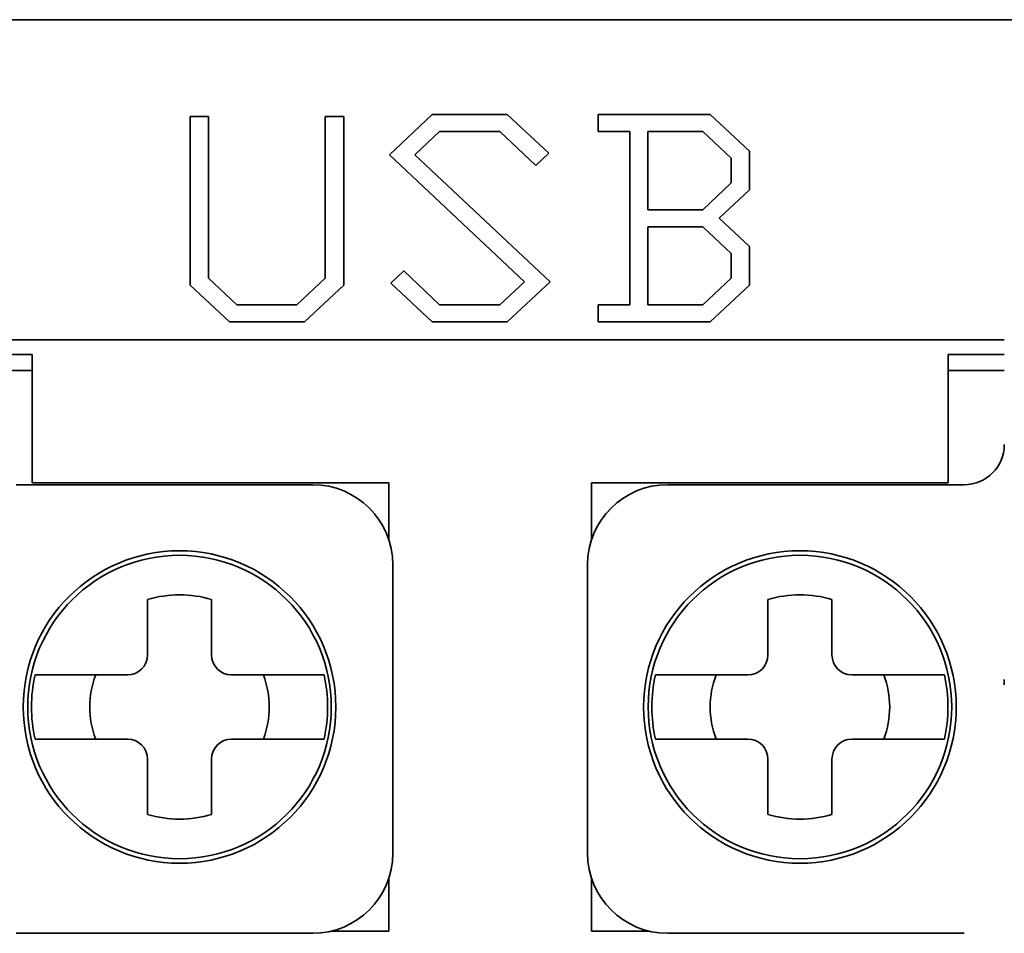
# Model space of a CAD drawing. Header units: inches. Extents: x 2.9 to 36.1, y -1.9 to 23.5.
# Tile 19 of 30: x 16.078 to 16.561, y 5.206 to 5.655. Entities that reach past the tile are written whole.
import ezdxf

# ---------------------------------------------------------------- set-up
doc = ezdxf.new("R2010")
doc.units = ezdxf.units.IN
doc.header["$MEASUREMENT"] = 0
doc.layers.add('Visible Edges(ANSI)', color=7, linetype='Continuous', lineweight=35)

msp = doc.modelspace()

# ---------------------------------------------------------------- linework, layer by layer
at = {"layer": 'Visible Edges(ANSI)'}
for p, q in [((18.35530663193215, 5.655276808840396), (14.73335231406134, 5.655276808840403)), ((16.16128567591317, 5.607704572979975), (16.17026218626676, 5.607704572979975)), ((16.16128567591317, 5.524734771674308), (16.16128567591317, 5.607704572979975)), ((16.17026218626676, 5.607704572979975), (16.17026218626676, 5.528174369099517)), ((16.22764473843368, 5.607704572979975), (16.2367051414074, 5.607704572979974)), ((16.22764473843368, 5.528174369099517), (16.22764473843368, 5.607704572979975)), ((16.2367051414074, 5.607704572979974), (16.2367051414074, 5.524734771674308)), ((16.25910447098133, 5.588912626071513), (16.28016151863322, 5.6087112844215)), ((16.28016151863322, 5.6087112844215), (16.316990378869, 5.6087112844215)), ((16.316990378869, 5.6087112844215), (16.33737628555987, 5.589667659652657)), ((16.36170514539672, 5.6087112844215), (16.41673870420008, 5.6087112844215)), ((16.36170514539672, 5.600322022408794), (16.36170514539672, 5.6087112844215)), ((16.41673870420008, 5.6087112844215), (16.4360340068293, 5.59067437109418)), ((16.28376890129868, 5.600322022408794), (16.27168836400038, 5.588912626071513)), ((16.31338299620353, 5.600322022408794), (16.28376890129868, 5.600322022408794)), ((16.33100044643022, 5.583627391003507), (16.31338299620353, 5.600322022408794)), ((16.37722528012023, 5.600322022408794), (16.36170514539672, 5.600322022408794)), ((16.37722528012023, 5.515087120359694), (16.37722528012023, 5.600322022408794)), ((16.3861178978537, 5.561899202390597), (16.3861178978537, 5.600322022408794)), ((16.3861178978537, 5.600322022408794), (16.41304742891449, 5.600322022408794)), ((16.41304742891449, 5.600322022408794), (16.42697360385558, 5.587150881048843)), ((16.32554742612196, 5.526412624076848), (16.25910447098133, 5.588912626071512)), ((16.27168836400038, 5.588912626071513), (16.33804742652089, 5.526412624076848)), ((16.33737628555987, 5.589667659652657), (16.33100044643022, 5.583627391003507)), ((16.42697360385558, 5.587150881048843), (16.42697360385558, 5.575070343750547)), ((16.4360340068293, 5.59067437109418), (16.4360340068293, 5.571630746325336)), ((16.42697360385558, 5.575070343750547), (16.41304742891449, 5.561899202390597)), ((16.4360340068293, 5.571630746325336), (16.42118501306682, 5.557788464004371)), ((16.41304742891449, 5.561899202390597), (16.3861178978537, 5.561899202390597)), ((16.42118501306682, 5.557788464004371), (16.43603400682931, 5.54377839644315)), ((16.3861178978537, 5.515087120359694), (16.3861178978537, 5.553426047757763)), ((16.3861178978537, 5.553426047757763), (16.41304742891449, 5.553426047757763)), ((16.41304742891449, 5.553426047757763), (16.42697360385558, 5.54033879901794)), ((16.43603400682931, 5.54377839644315), (16.43603400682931, 5.524734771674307)), ((16.42697360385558, 5.54033879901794), (16.42697360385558, 5.528174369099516)), ((16.25977561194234, 5.525741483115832), (16.26623534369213, 5.53178175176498)), ((16.26623534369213, 5.53178175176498), (16.28376890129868, 5.515087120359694)), ((16.18049708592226, 5.506781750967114), (16.16128567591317, 5.524734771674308)), ((16.17026218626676, 5.528174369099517), (16.18418836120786, 5.515087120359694)), ((16.21371856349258, 5.515087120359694), (16.22764473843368, 5.528174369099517)), ((16.2367051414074, 5.524734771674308), (16.21740983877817, 5.506781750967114)), ((16.28016151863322, 5.506781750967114), (16.25977561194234, 5.525741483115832)), ((16.31338299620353, 5.515087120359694), (16.32554742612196, 5.526412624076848)), ((16.33804742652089, 5.526412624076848), (16.316990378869, 5.506781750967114)), ((16.42697360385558, 5.528174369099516), (16.41304742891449, 5.515087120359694)), ((16.43603400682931, 5.524734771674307), (16.41673870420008, 5.506781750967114)), ((16.18418836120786, 5.515087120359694), (16.21371856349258, 5.515087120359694)), ((16.28376890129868, 5.515087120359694), (16.31338299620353, 5.515087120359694)), ((16.36170514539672, 5.515087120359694), (16.37722528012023, 5.515087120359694)), ((16.36170514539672, 5.506781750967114), (16.36170514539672, 5.515087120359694)), ((16.41304742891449, 5.515087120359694), (16.3861178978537, 5.515087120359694)), ((16.21740983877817, 5.506781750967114), (16.18049708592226, 5.506781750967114)), ((16.316990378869, 5.506781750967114), (16.28016151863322, 5.506781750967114)), ((16.41673870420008, 5.506781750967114), (16.36170514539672, 5.506781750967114)), ((16.05608019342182, 5.497867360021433), (16.56119523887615, 5.497867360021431)), ((16.05608019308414, 5.490741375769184), (16.08363921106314, 5.490741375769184)), ((16.53363614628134, 5.490741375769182), (16.56119523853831, 5.490741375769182)), ((16.05608019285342, 5.482867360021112), (16.0836392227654, 5.482867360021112)), ((16.0836392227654, 5.482867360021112), (16.0836392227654, 5.427749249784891)), ((16.5336361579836, 5.48286736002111), (16.56119523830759, 5.48286736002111)), ((16.5336361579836, 5.427749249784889), (16.5336361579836, 5.48286736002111)), ((16.0836392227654, 5.427749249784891), (16.2588360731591, 5.427749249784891)), ((16.2588360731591, 5.399688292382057), (16.2588360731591, 5.42774924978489)), ((16.3584393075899, 5.42774924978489), (16.5336361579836, 5.427749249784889)), ((16.3584393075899, 5.42774924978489), (16.3584393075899, 5.399688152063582)), ((16.2214345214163, 5.426764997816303), (16.07576523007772, 5.426764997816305)), ((16.54151019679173, 5.426764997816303), (16.39584090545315, 5.426764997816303)), ((16.26080460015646, 5.24566263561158), (16.26080460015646, 5.387394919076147)), ((16.356470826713, 5.387394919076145), (16.356470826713, 5.245662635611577)), ((16.14028001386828, 5.343103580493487), (16.14028001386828, 5.370333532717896)), ((16.17177607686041, 5.370333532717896), (16.17177607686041, 5.343103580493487)), ((16.44505349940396, 5.343103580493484), (16.44505349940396, 5.370333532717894)), ((16.47654956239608, 5.370333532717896), (16.47654956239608, 5.343103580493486)), ((16.13043749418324, 5.333261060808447), (16.09074674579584, 5.333261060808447)), ((16.22130934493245, 5.333261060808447), (16.18161859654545, 5.333261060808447)), ((16.43521097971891, 5.333261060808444), (16.39552023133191, 5.333261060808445)), ((16.52608283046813, 5.333261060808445), (16.48639208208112, 5.333261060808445)), ((16.09074674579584, 5.301764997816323), (16.13043749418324, 5.301764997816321)), ((16.18161859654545, 5.301764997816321), (16.22130934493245, 5.30176499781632)), ((16.39552023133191, 5.301764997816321), (16.43521097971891, 5.301764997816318)), ((16.48639208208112, 5.30176499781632), (16.52608283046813, 5.301764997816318)), ((16.14028001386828, 5.264692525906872), (16.14028001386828, 5.291922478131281)), ((16.17177607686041, 5.291922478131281), (16.17177607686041, 5.264692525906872)), ((16.44505349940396, 5.26469252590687), (16.44505349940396, 5.291922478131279)), ((16.47654956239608, 5.291922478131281), (16.47654956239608, 5.264692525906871)), ((16.2588360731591, 5.207276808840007), (16.2588360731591, 5.23336926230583)), ((16.3584393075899, 5.233369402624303), (16.3584393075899, 5.207276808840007)), ((16.07576523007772, 5.206292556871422), (16.2214345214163, 5.206292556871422)), ((16.230182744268, 5.207276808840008), (16.2588360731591, 5.207276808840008)), ((16.3584393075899, 5.207276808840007), (16.38709268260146, 5.207276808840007)), ((16.39584090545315, 5.206292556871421), (16.54151019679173, 5.206292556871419))]:
    msp.add_line(p, q, dxfattribs=at)
for centre, radius in [((16.15602804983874, 5.317513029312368), 0.0767716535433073), ((16.46080153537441, 5.317513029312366), 0.0767716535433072), ((16.1560280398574, 5.317513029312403), 0.0745647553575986), ((16.46080152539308, 5.3175130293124), 0.0745647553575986)]:
    msp.add_circle(centre, radius, dxfattribs=at)
for centre, radius, start, end in [((16.54151019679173, 5.446450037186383), 0.0196850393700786, 270, 0), ((16.2214345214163, 5.387394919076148), 0.0393700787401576, 0, 90), ((16.39584090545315, 5.387394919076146), 0.0393700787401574, 90, 180), ((16.15602804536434, 5.317513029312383), 0.0551181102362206, 73.39845040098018, 106.6015495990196), ((16.46080153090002, 5.317513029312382), 0.0551181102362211, 73.39845040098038, 106.6015495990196), ((16.13043749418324, 5.343103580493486), 0.0098425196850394, 270, 0), ((16.18161859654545, 5.343103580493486), 0.0098425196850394, 180, 270), ((16.43521097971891, 5.343103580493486), 0.0098425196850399, 270, 0), ((16.48639208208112, 5.343103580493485), 0.0098425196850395, 180, 270), ((16.15602804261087, 5.317513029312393), 0.072718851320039, 167.4929049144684, 192.5070950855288), ((16.15602804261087, 5.317513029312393), 0.0440944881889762, 159.0751675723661, 200.9248324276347), ((16.15602804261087, 5.317513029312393), 0.0440944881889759, 339.075167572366, 20.92483242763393), ((16.15602804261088, 5.317513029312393), 0.0727188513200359, 347.4929049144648, 12.50709508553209), ((16.46080152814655, 5.317513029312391), 0.0727188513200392, 167.4929049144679, 192.5070950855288), ((16.46080152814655, 5.317513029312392), 0.0440944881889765, 159.0751675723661, 200.9248324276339), ((16.46080152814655, 5.317513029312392), 0.0440944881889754, 339.075167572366, 20.92483242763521), ((16.46080152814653, 5.317513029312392), 0.0727188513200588, 347.492904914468, 12.50709508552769), ((16.13043749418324, 5.291922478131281), 0.0098425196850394, 0, 90), ((16.18161859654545, 5.291922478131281), 0.0098425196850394, 90, 180), ((16.43521097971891, 5.291922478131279), 0.0098425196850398, 0, 90), ((16.48639208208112, 5.291922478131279), 0.0098425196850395, 90, 180), ((16.15602804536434, 5.317513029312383), 0.0551181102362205, 253.3984504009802, 286.6015495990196), ((16.46080153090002, 5.317513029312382), 0.0551181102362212, 253.3984504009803, 286.6015495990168), ((16.2214345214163, 5.24566263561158), 0.0393700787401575, 270, 0), ((16.39584090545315, 5.245662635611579), 0.0393700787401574, 180, 270)]:
    msp.add_arc(centre, radius, start, end, dxfattribs=at)
for centre, major_axis, start_param, end_param in [((16.08363921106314, 5.482867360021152), (0, 0.0078740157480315), 4.712388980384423, 6.282788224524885), ((16.53363614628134, 5.482867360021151), (0, 0.0078740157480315), 4.71305913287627, 6.284525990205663), ((16.09075868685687, 5.333261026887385), (-0.0040554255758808, 3.1987671e-08), 4.715334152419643, 6.224364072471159), ((16.22129740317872, 5.333261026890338), (0.004055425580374, 3.1984977e-08), 0.0588240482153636, 1.567852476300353), ((16.39553205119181, 5.333261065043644), (0.004055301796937, 3.9938213e-09), 3.200428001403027, 4.709485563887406), ((16.52607100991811, 5.333261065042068), (-0.0040553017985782, 3.9923317e-09), 1.573704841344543, 3.082767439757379), ((16.56119524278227, 5.332276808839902), (0, -0.0039370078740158), 5.01527387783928, 6.283185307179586), ((16.09075868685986, 5.301765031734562), (0.0040554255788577, 3.19849998e-08), 3.200416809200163, 4.709445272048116), ((16.22129740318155, 5.301765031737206), (-0.0040554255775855, 3.19876103e-08), 1.573741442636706, 3.082771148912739), ((16.39553205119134, 5.301764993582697), (-0.0040553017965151, 3.9923278e-09), 4.715259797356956, 6.224284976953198), ((16.52607100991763, 5.301764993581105), (0.0040553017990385, 3.9938296e-09), 0.0587481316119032, 1.567849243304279)]:
    msp.add_ellipse(centre, major_axis=major_axis, ratio=1e-05, start_param=start_param, end_param=end_param, dxfattribs=at)
for points, weights in [([(16.08671027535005, 5.333261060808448), (16.08588209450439, 5.333261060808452), (16.08503486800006, 5.333261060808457)], [1.000746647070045, 1.000871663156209, 1.000860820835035]), ([(16.22702121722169, 5.333261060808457), (16.22617399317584, 5.333261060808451), (16.2253458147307, 5.333261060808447)], [1.000860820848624, 1.000871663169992, 1.000746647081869]), ([(16.39148376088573, 5.333261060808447), (16.39065558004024, 5.33326106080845), (16.38980835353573, 5.333261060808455)], [1.000746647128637, 1.000871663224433, 1.000860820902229]), ([(16.53179470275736, 5.333261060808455), (16.53094747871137, 5.33326106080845), (16.53011930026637, 5.333261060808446)], [1.000860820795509, 1.000871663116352, 1.000746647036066]), ([(16.08503486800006, 5.301764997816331), (16.0858820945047, 5.301764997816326), (16.08671027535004, 5.301764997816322)], [1.000860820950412, 1.000871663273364, 1.000746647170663]), ([(16.2253458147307, 5.301764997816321), (16.22617399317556, 5.301764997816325), (16.22702121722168, 5.301764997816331)], [1.000746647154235, 1.000871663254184, 1.000860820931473]), ([(16.38980835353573, 5.301764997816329), (16.39065558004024, 5.301764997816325), (16.39148376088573, 5.301764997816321)], [1.000860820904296, 1.000871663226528, 1.000746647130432]), ([(16.53011930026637, 5.30176499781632), (16.53094747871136, 5.301764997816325), (16.53179470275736, 5.301764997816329)], [1.000746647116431, 1.00087166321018, 1.000860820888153])]:
    msp.add_rational_spline(points, weights, degree=2, dxfattribs=at)

doc.saveas('drawing.dxf')
